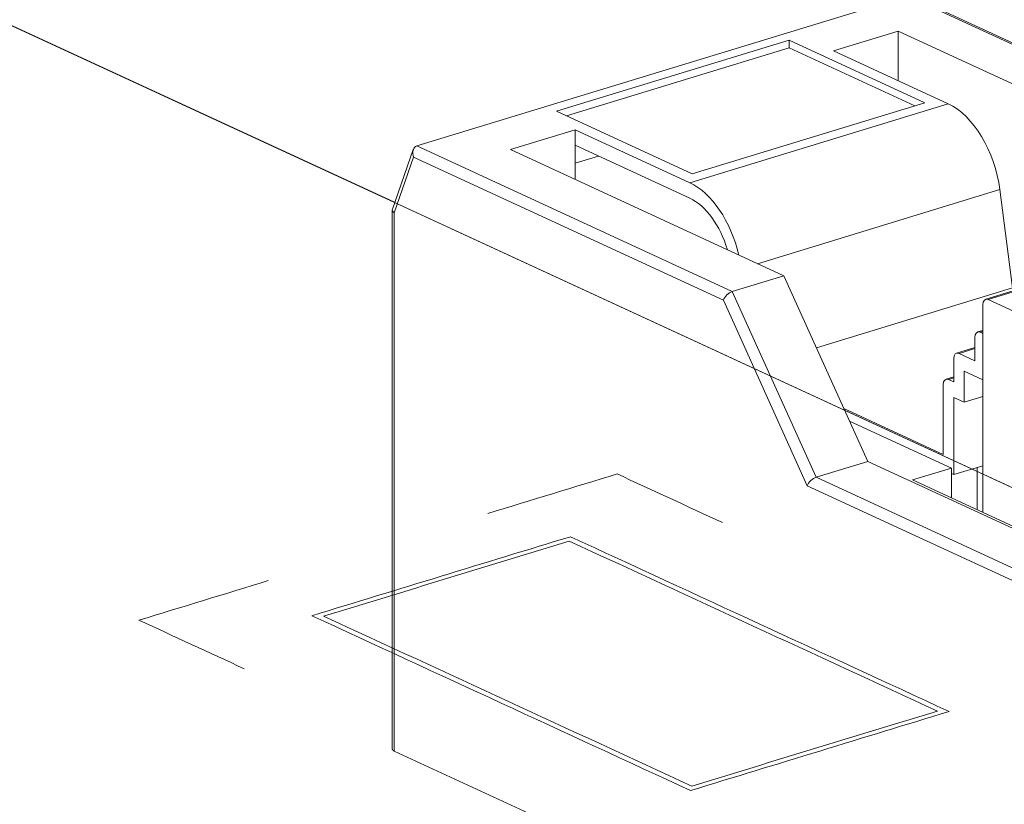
# Model space of a CAD drawing. Header units: inches. Extents: x 513 to 854, y 267 to 501.
# Tile 50 of 214: x 681.05 to 686.96, y 297.52 to 302.22. Entities that reach past the tile are written whole.
import ezdxf

# ---------------------------------------------------------------- set-up
doc = ezdxf.new("R2010")
doc.units = ezdxf.units.IN
doc.header["$MEASUREMENT"] = 0
doc.layers.add('1', color=7, linetype='Continuous')

# ---------------------------------------------------------------- blocks, each defined once
blk = doc.blocks.new('block 2400')
at = {"layer": '1', "color": 155, "lineweight": 18, "true_color": 0x4c7299}
blk.add_lwpolyline([(688.5522, 301.0656), (686.8459, 300.5443)], dxfattribs=at)
blk = doc.blocks.new('block 2401')
at = {"layer": '1', "color": 155, "lineweight": 18, "true_color": 0x4c7299}
blk.add_lwpolyline([(686.8289, 300.3579), (686.7972, 300.3482)], dxfattribs=at)
blk = doc.blocks.new('block 2402')
at = {"layer": '1', "color": 155, "lineweight": 18, "true_color": 0x4c7299}
blk.add_lwpolyline([(686.7802, 300.2544), (686.6709, 300.221)], dxfattribs=at)
blk = doc.blocks.new('block 2404')
at = {"layer": '1', "color": 155, "lineweight": 18, "true_color": 0x4c7299}
blk.add_lwpolyline([(686.654, 300.0789), (686.6078, 300.0648)], dxfattribs=at)
blk = doc.blocks.new('block 2406')
at = {"layer": '1', "color": 155, "lineweight": 18, "true_color": 0x4c7299}
blk.add_lwpolyline([(683.4107, 301.4423), (683.2853, 301.0854)], dxfattribs=at)
blk = doc.blocks.new('block 2407')
at = {"layer": '1', "color": 155, "lineweight": 18, "true_color": 0x4c7299}
blk.add_lwpolyline([(688.2906, 301.4907), (686.4026, 302.3617)], dxfattribs=at)
blk = doc.blocks.new('block 2408')
at = {"layer": '1', "color": 155, "lineweight": 18, "true_color": 0x4c7299}
blk.add_lwpolyline([(683.2846, 301.0809), (683.2846, 297.847)], dxfattribs=at)
blk = doc.blocks.new('block 3197')
at = {"layer": '1', "color": 155, "lineweight": 18, "true_color": 0x4c7299}
blk.add_lwpolyline([(687.2473, 300.3644), (686.8605, 300.5428)], dxfattribs=at)
blk = doc.blocks.new('block 3198')
at = {"layer": '1', "color": 155, "lineweight": 13, "true_color": 0x4c7299}
blk.add_lwpolyline([(688.5668, 301.0641), (686.8605, 300.5428)], dxfattribs=at)
blk = doc.blocks.new('block 3216')
at = {"layer": '1', "color": 155, "lineweight": 13, "true_color": 0x4c7299}
blk.add_lwpolyline([(685.3247, 300.5901), (685.8279, 299.4774)], dxfattribs=at)
blk = doc.blocks.new('block 3217')
at = {"layer": '1', "color": 155, "lineweight": 18, "true_color": 0x4c7299}
blk.add_lwpolyline([(685.8279, 299.4774), (686.1381, 299.5722)], dxfattribs=at)
blk = doc.blocks.new('block 3218')
at = {"layer": '1', "color": 155, "lineweight": 18, "true_color": 0x4c7299}
blk.add_lwpolyline([(686.1381, 299.5722), (685.635, 300.6849)], dxfattribs=at)
blk = doc.blocks.new('block 3221')
at = {"layer": '1', "color": 155, "lineweight": 13, "true_color": 0x4c7299}
blk.add_lwpolyline([(686.9304, 301.2016), (685.4772, 300.7576)], dxfattribs=at)
blk = doc.blocks.new('block 3224')
at = {"layer": '1', "color": 155, "lineweight": 13, "true_color": 0x4c7299}
blk.add_lwpolyline([(685.7744, 299.426), (685.2712, 300.5387)], dxfattribs=at)
blk = doc.blocks.new('block 3241')
at = {"layer": '1', "color": 155, "lineweight": 18, "true_color": 0x4c7299}
blk.add_lwpolyline([(685.6659, 302.098), (684.2698, 301.6715)], dxfattribs=at)
blk = doc.blocks.new('block 3242')
at = {"layer": '1', "color": 155, "lineweight": 18, "true_color": 0x4c7299}
blk.add_lwpolyline([(684.2698, 301.6715), (685.0841, 301.2958)], dxfattribs=at)
blk = doc.blocks.new('block 3243')
at = {"layer": '1', "color": 155, "lineweight": 18, "true_color": 0x4c7299}
blk.add_lwpolyline([(685.0841, 301.2958), (686.4802, 301.7224)], dxfattribs=at)
blk = doc.blocks.new('block 3244')
at = {"layer": '1', "color": 155, "lineweight": 18, "true_color": 0x4c7299}
blk.add_lwpolyline([(686.4802, 301.7224), (685.6659, 302.098)], dxfattribs=at)
blk = doc.blocks.new('block 3245')
at = {"layer": '1', "color": 155, "lineweight": 18, "true_color": 0x4c7299}
blk.add_lwpolyline([(684.3816, 301.5604), (683.9938, 301.4419)], dxfattribs=at)
blk = doc.blocks.new('block 3246')
at = {"layer": '1', "color": 155, "lineweight": 18, "true_color": 0x4c7299}
blk.add_lwpolyline([(685.3247, 300.5901), (685.635, 300.6849)], dxfattribs=at)
blk = doc.blocks.new('block 3247')
at = {"layer": '1', "color": 155, "lineweight": 13, "true_color": 0x4c7299}
blk.add_lwpolyline([(683.4311, 301.4636), (685.3247, 300.5901)], dxfattribs=at)
blk = doc.blocks.new('block 3248')
at = {"layer": '1', "color": 155, "lineweight": 18, "true_color": 0x4c7299}
blk.add_lwpolyline([(683.4311, 301.4636), (686.3784, 302.3641)], dxfattribs=at)
blk = doc.blocks.new('block 3249')
at = {"layer": '1', "color": 155, "lineweight": 13, "true_color": 0x4c7299}
blk.add_lwpolyline([(688.272, 301.4906), (686.3784, 302.3641)], dxfattribs=at)
blk = doc.blocks.new('block 3251')
at = {"layer": '1', "color": 155, "lineweight": 18, "true_color": 0x4c7299}
blk.add_lwpolyline([(685.9328, 302.0343), (686.6209, 301.7169)], dxfattribs=at)
blk = doc.blocks.new('block 3252')
at = {"layer": '1', "color": 155, "lineweight": 13, "true_color": 0x4c7299}
blk.add_lwpolyline([(685.0697, 301.243), (686.6209, 301.7169)], dxfattribs=at)
blk = doc.blocks.new('block 3253')
at = {"layer": '1', "color": 155, "lineweight": 18, "true_color": 0x4c7299}
blk.add_lwpolyline([(686.3206, 302.1528), (685.9328, 302.0343)], dxfattribs=at)
blk = doc.blocks.new('block 3254')
at = {"layer": '1', "color": 155, "lineweight": 18, "true_color": 0x4c7299}
blk.add_lwpolyline([(683.9938, 301.4419), (685.635, 300.6849)], dxfattribs=at)
blk = doc.blocks.new('block 3255')
at = {"layer": '1', "color": 155, "lineweight": 18, "true_color": 0x4c7299}
blk.add_lwpolyline([(685.0697, 301.243), (684.3816, 301.5604)], dxfattribs=at)
blk = doc.blocks.new('block 3256')
at = {"layer": '1', "color": 155, "lineweight": 18, "true_color": 0x4c7299}
blk.add_lwpolyline([(687.9618, 301.3958), (686.3206, 302.1528)], dxfattribs=at)
blk = doc.blocks.new('block 3257')
at = {"layer": '1', "color": 155, "lineweight": 13, "true_color": 0x4c7299}
blk.add_lwpolyline([(685.2712, 300.5387), (683.4128, 301.3959)], dxfattribs=at)
blk = doc.blocks.new('block 3259')
at = {"layer": '1', "color": 155, "lineweight": 13, "true_color": 0x4c7299}
blk.add_lwpolyline([(683.4128, 301.3959), (683.2958, 301.0629)], dxfattribs=at)
blk = doc.blocks.new('block 3265')
at = {"layer": '1', "color": 155, "lineweight": 13, "true_color": 0x4c7299}
blk.add_lwpolyline([(686.8289, 300.3519), (686.8118, 300.3467)], dxfattribs=at)
blk = doc.blocks.new('block 3266')
at = {"layer": '1', "color": 155, "lineweight": 18, "true_color": 0x4c7299}
blk.add_lwpolyline([(686.8118, 300.3467), (686.8289, 300.3388)], dxfattribs=at)
blk = doc.blocks.new('block 3267')
at = {"layer": '1', "color": 155, "lineweight": 13, "true_color": 0x4c7299}
blk.add_lwpolyline([(686.7802, 300.2485), (686.6855, 300.2195)], dxfattribs=at)
blk = doc.blocks.new('block 3268')
at = {"layer": '1', "color": 155, "lineweight": 18, "true_color": 0x4c7299}
blk.add_lwpolyline([(686.6855, 300.2195), (686.7802, 300.1759)], dxfattribs=at)
blk = doc.blocks.new('block 3269')
at = {"layer": '1', "color": 155, "lineweight": 18, "true_color": 0x4c7299}
blk.add_lwpolyline([(687.0059, 300.6125), (685.8302, 300.2533)], dxfattribs=at)
blk = doc.blocks.new('block 3270')
at = {"layer": '1', "color": 155, "lineweight": 18, "true_color": 0x4c7299}
blk.add_lwpolyline([(687.0059, 300.6125), (686.9304, 301.2016)], dxfattribs=at)
blk = doc.blocks.new('block 3271')
at = {"layer": '1', "color": 155, "lineweight": 18, "true_color": 0x4c7299}
blk.add_lwpolyline([(686.6224, 300.0633), (686.654, 300.0487)], dxfattribs=at)
blk = doc.blocks.new('block 3272')
at = {"layer": '1', "color": 155, "lineweight": 13, "true_color": 0x4c7299}
blk.add_lwpolyline([(686.654, 300.0729), (686.6224, 300.0633)], dxfattribs=at)
blk = doc.blocks.new('block 3274')
at = {"layer": '1', "color": 155, "lineweight": 13, "true_color": 0x4c7299}
blk.add_lwpolyline([(685.8279, 299.4774), (687.5855, 298.6667)], dxfattribs=at)
blk = doc.blocks.new('block 3275')
at = {"layer": '1', "color": 155, "lineweight": 13, "true_color": 0x4c7299}
blk.add_lwpolyline([(687.5756, 298.5952), (685.7744, 299.426)], dxfattribs=at)
blk = doc.blocks.new('block 3278')
at = {"layer": '1', "color": 155, "lineweight": 18, "true_color": 0x4c7299}
blk.add_lwpolyline([(687.6708, 298.8652), (686.1381, 299.5722)], dxfattribs=at)
blk = doc.blocks.new('block 3280')
at = {"layer": '1', "color": 155, "lineweight": 18, "true_color": 0x4c7299}
blk.add_lwpolyline([(686.5909, 299.6144), (685.9947, 299.8894)], dxfattribs=at)
blk = doc.blocks.new('block 3281')
at = {"layer": '1', "color": 155, "lineweight": 18, "true_color": 0x4c7299}
blk.add_lwpolyline([(686.6395, 299.5325), (686.4069, 299.4614)], dxfattribs=at)
blk = doc.blocks.new('block 3282')
at = {"layer": '1', "color": 155, "lineweight": 18, "true_color": 0x4c7299}
blk.add_lwpolyline([(686.4069, 299.4614), (687.6755, 298.8762)], dxfattribs=at)
blk = doc.blocks.new('block 3285')
at = {"layer": '1', "color": 155, "lineweight": 18, "true_color": 0x4c7299}
blk.add_lwpolyline([(686.0287, 299.8143), (686.6395, 299.5325)], dxfattribs=at)
blk = doc.blocks.new('block 4098')
at = {"layer": '1', "color": 155, "lineweight": 18, "true_color": 0x4c7299}
blk.add_lwpolyline([(686.8289, 299.2667), (686.8289, 300.511)], dxfattribs=at)
blk = doc.blocks.new('block 4104')
at = {"layer": '1', "color": 155, "lineweight": 18, "true_color": 0x4c7299}
blk.add_lwpolyline([(686.3206, 301.8554), (686.3206, 302.1528)], dxfattribs=at)
blk = doc.blocks.new('block 4105')
at = {"layer": '1', "color": 155, "lineweight": 18, "true_color": 0x4c7299}
blk.add_lwpolyline([(684.3816, 301.4677), (684.3816, 301.5604)], dxfattribs=at)
blk = doc.blocks.new('block 4108')
at = {"layer": '1', "color": 155, "lineweight": 18, "true_color": 0x4c7299}
blk.add_lwpolyline([(685.6659, 302.0517), (685.6659, 302.098)], dxfattribs=at)
blk = doc.blocks.new('block 4109')
at = {"layer": '1', "color": 155, "lineweight": 18, "true_color": 0x4c7299}
blk.add_lwpolyline([(686.4198, 301.7039), (685.6659, 302.0517)], dxfattribs=at)
blk = doc.blocks.new('block 4110')
at = {"layer": '1', "color": 155, "lineweight": 18, "true_color": 0x4c7299}
blk.add_lwpolyline([(685.6659, 302.0517), (684.3302, 301.6436)], dxfattribs=at)
blk = doc.blocks.new('block 4111')
at = {"layer": '1', "color": 155, "lineweight": 18, "true_color": 0x4c7299}
blk.add_lwpolyline([(685.0697, 301.1503), (684.3816, 301.4677)], dxfattribs=at)
blk = doc.blocks.new('block 4116')
at = {"layer": '1', "color": 155, "lineweight": 18, "true_color": 0x4c7299}
blk.add_lwpolyline([(684.3816, 301.263), (684.3816, 301.4677)], dxfattribs=at)
blk = doc.blocks.new('block 4117')
at = {"layer": '1', "color": 155, "lineweight": 18, "true_color": 0x4c7299}
blk.add_lwpolyline([(686.7802, 300.1759), (686.7802, 300.3149)], dxfattribs=at)
blk = doc.blocks.new('block 4118')
at = {"layer": '1', "color": 155, "lineweight": 18, "true_color": 0x4c7299}
blk.add_lwpolyline([(686.654, 300.0487), (686.654, 300.1878)], dxfattribs=at)
blk = doc.blocks.new('block 4119')
at = {"layer": '1', "color": 155, "lineweight": 18, "true_color": 0x4c7299}
blk.add_lwpolyline([(686.7171, 300.1123), (686.8289, 300.0607)], dxfattribs=at)
blk = doc.blocks.new('block 4120')
at = {"layer": '1', "color": 155, "lineweight": 18, "true_color": 0x4c7299}
blk.add_lwpolyline([(686.7171, 299.9269), (686.7171, 300.1123)], dxfattribs=at)
blk = doc.blocks.new('block 4124')
at = {"layer": '1', "color": 155, "lineweight": 13, "true_color": 0x4c7299}
blk.add_lwpolyline([(683.2958, 301.0629), (683.2958, 297.8352)], dxfattribs=at)
blk = doc.blocks.new('block 4125')
at = {"layer": '1', "color": 155, "lineweight": 18, "true_color": 0x4c7299}
blk.add_lwpolyline([(684.3816, 301.3606), (684.5213, 301.4033)], dxfattribs=at)
blk = doc.blocks.new('block 4126')
at = {"layer": '1', "color": 155, "lineweight": 18, "true_color": 0x4c7299}
blk.add_lwpolyline([(686.5909, 300.0315), (686.5909, 299.6144)], dxfattribs=at)
blk = doc.blocks.new('block 4127')
at = {"layer": '1', "color": 155, "lineweight": 18, "true_color": 0x4c7299}
blk.add_lwpolyline([(686.654, 299.9561), (686.654, 299.4926)], dxfattribs=at)
blk = doc.blocks.new('block 4128')
at = {"layer": '1', "color": 155, "lineweight": 18, "true_color": 0x4c7299}
blk.add_lwpolyline([(686.8289, 299.9611), (686.7171, 299.9269)], dxfattribs=at)
blk = doc.blocks.new('block 4129')
at = {"layer": '1', "color": 155, "lineweight": 18, "true_color": 0x4c7299}
blk.add_lwpolyline([(686.654, 299.9561), (686.7171, 299.9269)], dxfattribs=at)
blk = doc.blocks.new('block 4138')
at = {"layer": '1', "color": 155, "lineweight": 18, "true_color": 0x4c7299}
blk.add_lwpolyline([(686.6395, 299.3541), (686.6395, 299.5325)], dxfattribs=at)
blk = doc.blocks.new('block 4139')
at = {"layer": '1', "color": 155, "lineweight": 18, "true_color": 0x4c7299}
blk.add_lwpolyline([(686.654, 299.4926), (686.8289, 299.5461)], dxfattribs=at)
blk = doc.blocks.new('block 4141')
at = {"layer": '1', "color": 155, "lineweight": 18, "true_color": 0x4c7299}
blk.add_lwpolyline([(686.654, 299.4926), (686.6395, 299.4993)], dxfattribs=at)
blk = doc.blocks.new('block 4143')
at = {"layer": '1', "color": 155, "lineweight": 18, "true_color": 0x4c7299}
blk.add_lwpolyline([(686.7949, 299.5357), (686.7949, 299.2824)], dxfattribs=at)
blk = doc.blocks.new('block 4155')
at = {"layer": '1', "color": 155, "lineweight": 18, "true_color": 0x4c7299}
blk.add_lwpolyline([(683.2958, 297.8352), (690.6811, 294.4284)], dxfattribs=at)
blk = doc.blocks.new('block 4232')
at = {"layer": '1', "color": 18, "lineweight": 13, "true_color": 0x4c0000}
blk.add_lwpolyline([(636.554, 322.6884), (707.9585, 289.75)], dxfattribs=at)
blk = doc.blocks.new('block 4270')
at = {"layer": '1', "color": 18, "lineweight": 13, "true_color": 0x4c0000}
blk.add_lwpolyline([(636.554, 322.6884), (707.9585, 289.75)], dxfattribs=at)
blk = doc.blocks.new('block 4806')
at = {"layer": '1', "color": 155, "lineweight": 18, "true_color": 0x4c7299}
blk.add_open_spline([(686.8605, 300.5428), (686.843, 300.5508), (686.8289, 300.5366), (686.8289, 300.511)], degree=3, dxfattribs=at)
blk = doc.blocks.new('block 4811')
at = {"layer": '1', "color": 155, "lineweight": 18, "true_color": 0x4c7299}
blk.add_open_spline([(686.9304, 301.2016), (686.9009, 301.4319), (686.7713, 301.6475), (686.6209, 301.7169)], degree=3, dxfattribs=at)
blk = doc.blocks.new('block 4812')
at = {"layer": '1', "color": 155, "lineweight": 18, "true_color": 0x4c7299}
blk.add_open_spline([(685.3643, 300.8097), (685.3175, 301.0104), (685.2004, 301.1827), (685.0697, 301.243)], degree=3, dxfattribs=at)
blk = doc.blocks.new('block 4814')
at = {"layer": '1', "color": 155, "lineweight": 18, "true_color": 0x4c7299}
blk.add_open_spline([(685.8279, 299.4774), (685.8065, 299.4709), (685.7825, 299.4479), (685.7744, 299.426)], degree=3, dxfattribs=at)
blk = doc.blocks.new('block 4817')
at = {"layer": '1', "color": 155, "lineweight": 18, "true_color": 0x4c7299}
blk.add_open_spline([(685.3247, 300.5901), (685.3033, 300.5835), (685.2793, 300.5605), (685.2712, 300.5387)], degree=3, dxfattribs=at)
blk = doc.blocks.new('block 4818')
at = {"layer": '1', "color": 155, "lineweight": 18, "true_color": 0x4c7299}
blk.add_open_spline([(683.4311, 301.4636), (683.4096, 301.4571), (683.4015, 301.4268), (683.4128, 301.3959)], degree=3, dxfattribs=at)
blk = doc.blocks.new('block 4821')
at = {"layer": '1', "color": 155, "lineweight": 18, "true_color": 0x4c7299}
blk.add_open_spline([(683.2853, 301.0854), (683.2828, 301.0782), (683.2866, 301.07), (683.2958, 301.0629)], degree=3, dxfattribs=at)
blk = doc.blocks.new('block 4827')
at = {"layer": '1', "color": 155, "lineweight": 18, "true_color": 0x4c7299}
blk.add_open_spline([(686.8118, 300.3467), (686.7944, 300.3547), (686.7802, 300.3405), (686.7802, 300.3149)], degree=3, dxfattribs=at)
blk = doc.blocks.new('block 4828')
at = {"layer": '1', "color": 155, "lineweight": 18, "true_color": 0x4c7299}
blk.add_open_spline([(686.6855, 300.2195), (686.6681, 300.2276), (686.654, 300.2134), (686.654, 300.1878)], degree=3, dxfattribs=at)
blk = doc.blocks.new('block 4832')
at = {"layer": '1', "color": 155, "lineweight": 18, "true_color": 0x4c7299}
blk.add_open_spline([(686.6224, 300.0633), (686.605, 300.0713), (686.5909, 300.0571), (686.5909, 300.0315)], degree=3, dxfattribs=at)
blk = doc.blocks.new('block 4874')
at = {"layer": '1', "color": 155, "lineweight": 18, "true_color": 0x4c7299}
blk.add_open_spline([(685.2954, 300.8415), (685.2526, 300.9867), (685.1652, 301.1062), (685.0697, 301.1503)], degree=3, dxfattribs=at)
blk = doc.blocks.new('block 4879')
at = {"layer": '1', "color": 155, "lineweight": 18, "true_color": 0x4c7299}
blk.add_open_spline([(683.2846, 297.847), (683.2846, 297.8427), (683.2885, 297.8385), (683.2958, 297.8352)], degree=3, dxfattribs=at)
blk = doc.blocks.new('block 6592')
at = {"layer": '1', "color": 155, "lineweight": 18, "true_color": 0x4c7299}
blk.add_lwpolyline([(636.554, 322.6884), (683.2983, 301.1256)], dxfattribs=at)
blk = doc.blocks.new('block 6623')
at = {"layer": '1', "color": 18, "lineweight": 18, "true_color": 0x4c0000}
blk.add_lwpolyline([(673.1893, 305.7888), (697.4262, 294.6085), (703.4854, 291.8135), (706.515, 290.4159), (707.871, 289.7233), (707.0433, 289.3849), (706.7861, 288.9246), (707.2111, 288.4909), (708.1935, 288.204), (710.5371, 288.3597)], dxfattribs=at)
blk = doc.blocks.new('block 6838')
at = {"layer": '1', "color": 18, "lineweight": 13, "true_color": 0x4c0000}
blk.add_lwpolyline([(673.1893, 305.7888), (697.4262, 294.6085), (703.4854, 291.8135), (706.515, 290.4159), (707.871, 289.7233), (707.0433, 289.3849), (706.7861, 288.9246), (707.2111, 288.4909), (708.1935, 288.204), (710.5371, 288.3597)], dxfattribs=at)
blk = doc.blocks.new('block 7019')
at = {"layer": '1', "color": 18, "lineweight": 13, "true_color": 0x4c0000}
blk.add_open_spline([(682.3956, 298.3289), (682.1852, 298.4259), (681.9748, 298.523), (681.7644, 298.6201), (682.0229, 298.6991), (682.2814, 298.778), (682.54, 298.857)], degree=3, knots=[0, 0, 0, 0, 1, 1, 1, 2, 2, 2, 2], dxfattribs=at)
blk = doc.blocks.new('block 7020')
at = {"layer": '1', "color": 18, "lineweight": 13, "true_color": 0x4c0000}
blk.add_open_spline([(683.8585, 299.2599), (684.117, 299.3389), (684.3756, 299.4179), (684.6341, 299.4969), (684.8445, 299.3998), (685.0549, 299.3027), (685.2653, 299.2057)], degree=3, knots=[0, 0, 0, 0, 1, 1, 1, 2, 2, 2, 2], dxfattribs=at)
blk = doc.blocks.new('block 7021')
at = {"layer": '1', "color": 18, "lineweight": 18, "true_color": 0x4c0000}
blk.add_open_spline([(685.082, 297.625), (684.3455, 297.9647), (683.6091, 298.3044), (682.8727, 298.6441), (683.3639, 298.7942), (683.8551, 298.9442), (684.3463, 299.0943), (685.0828, 298.7546), (685.8192, 298.4149), (686.5556, 298.0752), (686.0644, 297.9251), (685.5732, 297.775), (685.082, 297.625)], degree=3, knots=[0, 0, 0, 0, 1, 1, 1, 2, 2, 2, 3, 3, 3, 4, 4, 4, 4], dxfattribs=at)
blk = doc.blocks.new('block 7022')
at = {"layer": '1', "color": 18, "lineweight": 18, "true_color": 0x4c0000}
blk.add_open_spline([(685.0747, 297.5985), (684.3173, 297.948), (683.5598, 298.2974), (682.8023, 298.6468), (683.3194, 298.8048), (683.8365, 298.9627), (684.3536, 299.1207), (685.111, 298.7713), (685.8685, 298.4219), (686.6259, 298.0725), (686.1089, 297.9145), (685.5918, 297.7565), (685.0747, 297.5985)], degree=3, knots=[0, 0, 0, 0, 1, 1, 1, 2, 2, 2, 3, 3, 3, 4, 4, 4, 4], dxfattribs=at)

msp = doc.modelspace()

# ---------------------------------------------------------------- block references
at = {"layer": '1'}
for name in ['block 6623', 'block 6838', 'block 4232', 'block 4270', 'block 6592', 'block 3248', 'block 3249', 'block 2407', 'block 3253', 'block 3256', 'block 4104', 'block 3241', 'block 3244', 'block 4108', 'block 4110', 'block 4109', 'block 3251', 'block 3252', 'block 3243', 'block 4811', 'block 3242', 'block 3245', 'block 3255', 'block 4105', 'block 4818', 'block 3247', 'block 4111', 'block 4116', 'block 2406', 'block 3254', 'block 3259', 'block 3257', 'block 4125', 'block 4812', 'block 3221', 'block 3270', 'block 4874', 'block 4821', 'block 2408', 'block 4124', 'block 2400', 'block 3198', 'block 3246', 'block 3218', 'block 4817', 'block 3216', 'block 3269', 'block 3224', 'block 4806', 'block 3197', 'block 4098', 'block 4827', 'block 2401', 'block 3265', 'block 3266', 'block 4117', 'block 4828', 'block 2402', 'block 3267', 'block 4118', 'block 3268', 'block 4119', 'block 4120', 'block 4832', 'block 2404', 'block 3272', 'block 3271', 'block 4126', 'block 4127', 'block 4129', 'block 4128', 'block 3280', 'block 3285', 'block 3217', 'block 3278', 'block 3281', 'block 4138', 'block 4139', 'block 4143', 'block 7020', 'block 4814', 'block 3274', 'block 3282', 'block 4141', 'block 3275', 'block 7022', 'block 7021', 'block 7019', 'block 4879', 'block 4155']:
    msp.add_blockref(name, (0, 0), dxfattribs=at)

doc.saveas('drawing.dxf')
